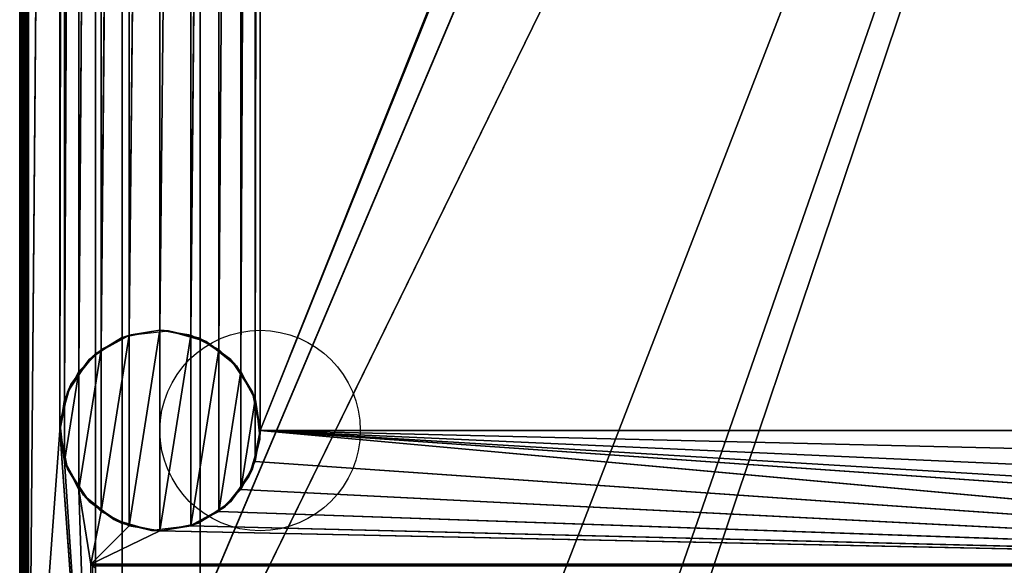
# Model space of a CAD drawing. Header units: millimetres. Extents: x -10 to 414, y -927 to 10.
# Tile 14 of 27: x 0 to 221, y -815 to -693. Entities that reach past the tile are written whole.
import ezdxf

# ---------------------------------------------------------------- set-up
doc = ezdxf.new("R2010")
doc.units = ezdxf.units.MM
doc.header["$MEASUREMENT"] = 0
for name, color, linetype, lineweight in [('0 Misc', 7, 'Continuous', 35), ('10 Raster Images', 7, 'Continuous', 35), ('5 Hatches', 7, 'Continuous', 35)]:
    doc.layers.add(name, color=color, linetype=linetype, lineweight=lineweight)

msp = doc.modelspace()

# ---------------------------------------------------------------- linework, layer by layer
at = {"layer": '0 Misc', "color": 160, "linetype": 'Continuous', "lineweight": 25}
for p, q in [((0, -1, 719), (0, -899, 719)), ((0, -899, 699), (0, -1, 699)), ((1, -899, 720), (1, -1, 720)), ((1, -881, 13), (1, -2, 13)), ((1, -2, 698), (1, -881, 698)), ((2, -2, 12), (2, -881, 12)), ((17, -815, 34.5), (17, -17, 34.5)), ((17, -881, 698), (17, -17, 698)), ((17, -17, 698), (17, -815.71, 34.21)), ((17, -17, 698), (17, -815.45, 34.39)), ((17, -17, 698), (17, -815.16, 34.49)), ((17, -17, 698), (17, -815, 34.5)), ((17, -881, 698), (383, -17, 698)), ((54, -785, 12), (347.1, -52.05, 12)), ((2, -881, 12), (9, -59, 12)), ((9, -59, 12), (9, -785, 12)), ((52.9, -778.05, 12), (54, -59, 12)), ((54, -59, 12), (54, -785, 12)), ((54, -785, 12), (346, -59, 12)), ((9, -785, 12), (10.1, -65.95, 12)), ((10.1, -778.05, 12), (10.1, -65.95, 12)), ((49.7, -771.77, 12), (52.9, -65.95, 12)), ((52.9, -778.05, 12), (52.9, -65.95, 12)), ((10.1, -778.05, 12), (13.3, -72.23, 12)), ((13.3, -771.77, 12), (13.3, -72.23, 12)), ((44.73, -766.8, 12), (49.7, -72.23, 12)), ((49.7, -771.77, 12), (49.7, -72.23, 12)), ((13.3, -771.77, 12), (18.27, -77.2, 12)), ((18.27, -766.8, 12), (18.27, -77.2, 12)), ((38.45, -763.6, 12), (44.73, -77.2, 12)), ((44.73, -766.8, 12), (44.73, -77.2, 12)), ((18.27, -766.8, 12), (24.55, -80.4, 12)), ((24.55, -763.6, 12), (24.55, -80.4, 12)), ((24.55, -763.6, 12), (31.5, -81.5, 12)), ((31.5, -762.5, 12), (38.45, -80.4, 12)), ((31.5, -762.5, 12), (31.5, -81.5, 12)), ((38.45, -763.6, 12), (38.45, -80.4, 12)), ((23, -883, 93), (23, -159, 93)), ((23, -883, 70), (23, -159, 70)), ((23, -883, 70), (377, -159, 70)), ((40.5, -883, 451), (40.5, -159, 451)), ((40.5, -883, 428), (40.5, -159, 428)), ((112.5, -842, 70), (377, -159, 70)), ((139.5, -842, 70), (377, -159, 70)), ((139.5, -864, 70), (377, -159, 70)), ((24.55, -806.4), (31.5, -762.5)), ((31.5, -807.5), (31.5, -762.5)), ((18.27, -803.2), (24.55, -763.6)), ((24.55, -806.4), (24.55, -763.6)), ((31.5, -807.5), (38.45, -763.6)), ((38.45, -806.4), (38.45, -763.6)), ((13.3, -798.23), (18.27, -766.8)), ((18.27, -803.2), (18.27, -766.8)), ((38.45, -806.4), (44.73, -766.8)), ((44.73, -803.2), (44.73, -766.8)), ((10.1, -791.95), (13.3, -771.77)), ((13.3, -798.23), (13.3, -771.77)), ((44.73, -803.2), (49.7, -771.77)), ((49.7, -798.23), (49.7, -771.77)), ((10.1, -791.95), (10.1, -778.05)), ((49.7, -798.23), (52.9, -778.05)), ((52.9, -791.95), (52.9, -778.05)), ((9, -785, 12), (2, -881, 12)), ((16, -881, 12), (9, -785, 12)), ((384, -815, 12), (54, -785, 12)), ((361.55, -806.4, 12), (54, -785, 12)), ((355.27, -803.2, 12), (54, -785, 12)), ((350.3, -798.23, 12), (54, -785, 12)), ((347.1, -791.95, 12), (54, -785, 12)), ((346, -785, 12), (54, -785, 12)), ((16, -881, 12), (10.1, -791.95, 12)), ((384, -815, 12), (52.9, -791.95, 12)), ((13.3, -798.23, 12), (16, -815, 12)), ((16, -881, 12), (13.3, -798.23, 12)), ((384, -815, 12), (49.7, -798.23, 12)), ((16, -815, 12), (18.27, -803.2, 12)), ((384, -815, 12), (44.73, -803.2, 12)), ((16, -815, 12), (24.55, -806.4, 12)), ((384, -815, 12), (38.45, -806.4, 12)), ((16, -815, 12), (31.5, -807.5, 12)), ((384, -815, 12), (31.5, -807.5, 12)), ((16, -815, 12), (384, -815, 12)), ((16, -881, 12), (16, -815, 12)), ((383, -815, 34.5), (17, -815, 34.5))]:
    msp.add_line(p, q, dxfattribs=at).dxf.unprotected_set("ltscale", 0)
for centre in [(54, -785), (54, -785, 12)]:
    msp.add_circle(centre, 22.5, dxfattribs=at).dxf.unprotected_set("ltscale", 0)
at = {"layer": '0 Misc', "color": 160, "linetype": 'Continuous', "lineweight": 25, "extrusion": (-0.654654, -0.755929, 0)}
msp.add_arc((545.64, 13, 605.61), 1.41, 270, 0, dxfattribs=at).dxf.unprotected_set("ltscale", 0)
at = {"layer": '0 Misc', "color": 160, "linetype": 'Continuous', "lineweight": 25, "extrusion": (1, 0, 0)}
msp.add_arc((-815, 33.5, 17), 1, 90, 180, dxfattribs=at).dxf.unprotected_set("ltscale", 0)
at = {"layer": '0 Misc', "color": 7, "lineweight": 25}
for points, invisible_edges in [([(0, -1, 719), (0, -899, 699), (0, -899, 719)], 1), ([(0, -1, 719), (0, -1, 699), (0, -899, 699)], 12), ([(0.08, -899, 698.62), (0, -1, 699), (0.08, -1, 698.62)], 1), ([(0.08, -899, 698.62), (0, -899, 699), (0, -1, 699)], 12), ([(0, -1, 719), (0.08, -899, 719.38), (0.08, -1, 719.38)], 1), ([(0, -1, 719), (0, -899, 719), (0.08, -899, 719.38)], 12), ([(0.29, -899, 698.29), (0.08, -1, 698.62), (0.29, -1, 698.29)], 1), ([(0.29, -899, 698.29), (0.08, -899, 698.62), (0.08, -1, 698.62)], 12), ([(0.29, -899, 719.71), (0.08, -1, 719.38), (0.08, -899, 719.38)], 1), ([(0.29, -899, 719.71), (0.29, -1, 719.71), (0.08, -1, 719.38)], 12), ([(0.62, -899, 698.08), (0.29, -1, 698.29), (0.62, -1, 698.08)], 1), ([(0.62, -899, 698.08), (0.29, -899, 698.29), (0.29, -1, 698.29)], 12), ([(0.62, -899, 719.92), (0.29, -1, 719.71), (0.29, -899, 719.71)], 1), ([(0.62, -899, 719.92), (0.62, -1, 719.92), (0.29, -1, 719.71)], 12), ([(1, -899, 698), (0.62, -1, 698.08), (1, -881, 698)], 1), ([(1, -899, 698), (0.62, -899, 698.08), (0.62, -1, 698.08)], 12), ([(0.62, -1, 698.08), (1, -2, 698), (1, -881, 698)], 12), ([(1, -899, 720), (0.62, -1, 719.92), (0.62, -899, 719.92)], 1), ([(1, -899, 720), (1, -1, 720), (0.62, -1, 719.92)], 12), ([(1, -881, 13), (1.08, -2, 12.62), (1.08, -881, 12.62)], 1), ([(1, -881, 13), (1, -2, 13), (1.08, -2, 12.62)], 12), ([(1.29, -2, 12.29), (1.08, -881, 12.62), (1.08, -2, 12.62)], 1), ([(1.29, -2, 12.29), (1.29, -881, 12.29), (1.08, -881, 12.62)], 12), ([(1.62, -2, 12.08), (1.29, -881, 12.29), (1.29, -2, 12.29)], 1), ([(1.62, -2, 12.08), (1.62, -881, 12.08), (1.29, -881, 12.29)], 12), ([(2, -2, 12), (1.62, -881, 12.08), (1.62, -2, 12.08)], 1), ([(2, -2, 12), (2, -881, 12), (1.62, -881, 12.08)], 12), ([(383, -815, 34.5), (17, -17, 34.5), (17, -815, 34.5)], 1), ([(383, -815, 34.5), (383, -17, 34.5), (17, -17, 34.5)], 12), ([(23, -883, 93), (23, -159, 70), (23, -883, 70)], 1), ([(23, -883, 93), (23, -159, 93), (23, -159, 70)], 12), ([(359.5, -883, 451), (40.5, -159, 451), (40.5, -883, 451)], 1), ([(359.5, -883, 451), (359.5, -159, 451), (40.5, -159, 451)], 12), ([(40.5, -883, 428), (359.5, -159, 428), (359.5, -883, 428)], 1), ([(40.5, -883, 428), (40.5, -159, 428), (359.5, -159, 428)], 12), ([(40.5, -883, 451), (40.5, -159, 428), (40.5, -883, 428)], 1), ([(40.5, -883, 451), (40.5, -159, 451), (40.5, -159, 428)], 12), ([(16, -815, 12), (383.62, -815.38, 12.08), (16.38, -815.38, 12.08)], 1), ([(16, -815, 12), (384, -815, 12), (383.62, -815.38, 12.08)], 1), ([(16, -881, 12), (16, -815, 12), (16.38, -815.38, 12.08)], 1), ([(383, -815, 34.5), (17, -815.38, 34.42), (383, -815.38, 34.42)], 1), ([(383, -815, 34.5), (17, -815, 34.5), (17, -815.38, 34.42)], 12)]:
    msp.add_3dface(points, dxfattribs=dict(at, invisible_edges=invisible_edges))
for points in [[(2, -2, 12), (9, -59, 12), (2, -881, 12)], [(17, -881, 698), (17, -815.71, 34.21), (17, -17, 698)], [(17, -17, 698), (17, -815.71, 34.21), (17, -815.45, 34.39)], [(17, -17, 698), (17, -815.45, 34.39), (17, -815.16, 34.49)], [(17, -17, 698), (17, -815.16, 34.49), (17, -815, 34.5)], [(17, -17, 698), (17, -815, 34.5), (17, -17, 34.5)], [(383, -17, 698), (17, -881, 698), (17, -17, 698)], [(17, -881, 698), (383, -17, 698), (383, -881, 698)], [(54, -59, 12), (347.1, -52.05, 12), (54, -785, 12)], [(54, -785, 12), (347.1, -52.05, 12), (346, -59, 12)], [(9, -785, 12), (2, -881, 12), (9, -59, 12)], [(10.1, -65.95, 12), (9, -785, 12), (9, -59, 12)], [(52.9, -778.05, 12), (52.9, -65.95, 12), (54, -59, 12)], [(52.9, -778.05, 12), (54, -59, 12), (54, -785, 12)], [(346, -785, 12), (54, -785, 12), (346, -59, 12)], [(9, -785, 12), (10.1, -65.95, 12), (10.1, -778.05, 12)], [(10.1, -778.05, 12), (10.1, -65.95, 12), (13.3, -72.23, 12)], [(49.7, -771.77, 12), (49.7, -72.23, 12), (52.9, -65.95, 12)], [(49.7, -771.77, 12), (52.9, -65.95, 12), (52.9, -778.05, 12)], [(10.1, -778.05, 12), (13.3, -72.23, 12), (13.3, -771.77, 12)], [(13.3, -771.77, 12), (13.3, -72.23, 12), (18.27, -77.2, 12)], [(44.73, -766.8, 12), (44.73, -77.2, 12), (49.7, -72.23, 12)], [(44.73, -766.8, 12), (49.7, -72.23, 12), (49.7, -771.77, 12)], [(13.3, -771.77, 12), (18.27, -77.2, 12), (18.27, -766.8, 12)], [(18.27, -766.8, 12), (18.27, -77.2, 12), (24.55, -80.4, 12)], [(38.45, -763.6, 12), (38.45, -80.4, 12), (44.73, -77.2, 12)], [(38.45, -763.6, 12), (44.73, -77.2, 12), (44.73, -766.8, 12)], [(18.27, -766.8, 12), (24.55, -80.4, 12), (24.55, -763.6, 12)], [(24.55, -763.6, 12), (24.55, -80.4, 12), (31.5, -81.5, 12)], [(24.55, -763.6, 12), (31.5, -81.5, 12), (31.5, -762.5, 12)], [(31.5, -762.5, 12), (31.5, -81.5, 12), (38.45, -80.4, 12)], [(31.5, -762.5, 12), (38.45, -80.4, 12), (38.45, -763.6, 12)], [(23, -883, 93), (360.3, -882.9, 93), (23, -159, 93)], [(23, -159, 93), (360.3, -882.9, 93), (360.3, -159.1, 93)], [(377, -159, 70), (23, -883, 70), (23, -159, 70)], [(23, -883, 70), (377, -159, 70), (112.5, -842, 70)], [(112.5, -842, 70), (377, -159, 70), (139.5, -842, 70)], [(139.5, -842, 70), (377, -159, 70), (139.5, -864, 70)], [(139.5, -864, 70), (377, -159, 70), (260.5, -842, 70)], [(24.55, -806.4), (24.55, -763.6), (31.5, -762.5)], [(24.55, -806.4), (31.5, -762.5), (31.5, -807.5)], [(31.5, -807.5), (31.5, -762.5), (38.45, -763.6)], [(18.27, -803.2), (18.27, -766.8), (24.55, -763.6)], [(18.27, -803.2), (24.55, -763.6), (24.55, -806.4)], [(31.5, -807.5), (38.45, -763.6), (38.45, -806.4)], [(38.45, -806.4), (38.45, -763.6), (44.73, -766.8)], [(13.3, -798.23), (13.3, -771.77), (18.27, -766.8)], [(13.3, -798.23), (18.27, -766.8), (18.27, -803.2)], [(38.45, -806.4), (44.73, -766.8), (44.73, -803.2)], [(44.73, -803.2), (44.73, -766.8), (49.7, -771.77)], [(10.1, -791.95), (10.1, -778.05), (13.3, -771.77)], [(10.1, -791.95), (13.3, -771.77), (13.3, -798.23)], [(44.73, -803.2), (49.7, -771.77), (49.7, -798.23)], [(49.7, -798.23), (49.7, -771.77), (52.9, -778.05)], [(10.1, -778.05), (10.1, -791.95), (9, -785)], [(49.7, -798.23), (52.9, -778.05), (52.9, -791.95)], [(52.9, -791.95), (52.9, -778.05), (54, -785)], [(2, -881, 12), (9, -785, 12), (16, -881, 12)], [(16, -881, 12), (9, -785, 12), (10.1, -791.95, 12)], [(384, -815, 12), (52.9, -791.95, 12), (54, -785, 12)], [(384, -815, 12), (54, -785, 12), (361.55, -806.4, 12)], [(361.55, -806.4, 12), (54, -785, 12), (355.27, -803.2, 12)], [(355.27, -803.2, 12), (54, -785, 12), (350.3, -798.23, 12)], [(350.3, -798.23, 12), (54, -785, 12), (347.1, -791.95, 12)], [(347.1, -791.95, 12), (54, -785, 12), (346, -785, 12)], [(16, -881, 12), (10.1, -791.95, 12), (13.3, -798.23, 12)], [(384, -815, 12), (49.7, -798.23, 12), (52.9, -791.95, 12)], [(18.27, -803.2, 12), (16, -815, 12), (13.3, -798.23, 12)], [(16, -881, 12), (13.3, -798.23, 12), (16, -815, 12)], [(384, -815, 12), (44.73, -803.2, 12), (49.7, -798.23, 12)], [(16, -815, 12), (18.27, -803.2, 12), (24.55, -806.4, 12)], [(384, -815, 12), (38.45, -806.4, 12), (44.73, -803.2, 12)], [(16, -815, 12), (24.55, -806.4, 12), (31.5, -807.5, 12)], [(384, -815, 12), (31.5, -807.5, 12), (38.45, -806.4, 12)], [(16, -815, 12), (31.5, -807.5, 12), (384, -815, 12)]]:
    msp.add_3dface(points, dxfattribs=at)
at = {"layer": '0 Misc', "color": 164, "lineweight": 25}
for points in [[(22.89, -764.21), (24.69, -763.56, 12), (31.5, -762.5)], [(31.5, -762.5), (24.69, -763.56, 12), (33.41, -762.58, 12)], [(40.11, -764.21), (31.5, -762.5), (33.41, -762.58, 12)], [(41.85, -765.02, 12), (40.11, -764.21), (33.41, -762.58, 12)], [(17, -767.8, 12), (22.89, -764.21), (15.59, -769.09)], [(17, -767.8, 12), (24.69, -763.56, 12), (22.89, -764.21)], [(41.85, -765.02, 12), (47.41, -769.09), (40.11, -764.21)], [(48.7, -770.5, 12), (47.41, -769.09), (41.85, -765.02, 12)], [(11.52, -774.65, 12), (15.59, -769.09), (10.71, -776.39)], [(17, -767.8, 12), (15.59, -769.09), (11.52, -774.65, 12)], [(48.7, -770.5, 12), (52.29, -776.39), (47.41, -769.09)], [(52.94, -778.19, 12), (52.29, -776.39), (48.7, -770.5, 12)], [(11.52, -774.65, 12), (10.71, -776.39), (9.08, -783.09, 12)], [(9.08, -783.09, 12), (10.71, -776.39), (9, -785)], [(52.94, -778.19, 12), (54, -785), (52.29, -776.39)], [(53.92, -786.91, 12), (54, -785), (52.94, -778.19, 12)], [(9.08, -783.09, 12), (9, -785), (10.06, -791.81, 12)], [(10.06, -791.81, 12), (9, -785), (10.71, -793.61)], [(53.92, -786.91, 12), (52.29, -793.61), (54, -785)], [(51.48, -795.35, 12), (52.29, -793.61), (53.92, -786.91, 12)], [(10.06, -791.81, 12), (10.71, -793.61), (14.3, -799.5, 12)], [(14.3, -799.5, 12), (10.71, -793.61), (15.59, -800.91)], [(51.48, -795.35, 12), (47.41, -800.91), (52.29, -793.61)], [(46, -802.2, 12), (47.41, -800.91), (51.48, -795.35, 12)], [(14.3, -799.5, 12), (15.59, -800.91), (21.15, -804.98, 12)], [(21.15, -804.98, 12), (15.59, -800.91), (22.89, -805.79)], [(38.31, -806.44, 12), (40.11, -805.79), (46, -802.2, 12)], [(46, -802.2, 12), (40.11, -805.79), (47.41, -800.91)], [(21.15, -804.98, 12), (22.89, -805.79), (29.59, -807.42, 12)], [(29.59, -807.42, 12), (22.89, -805.79), (31.5, -807.5)], [(29.59, -807.42, 12), (31.5, -807.5), (38.31, -806.44, 12)], [(38.31, -806.44, 12), (31.5, -807.5), (40.11, -805.79)]]:
    msp.add_3dface(points, dxfattribs=at)
at = {"layer": '10 Raster Images', "color": 160, "linetype": 'Continuous', "lineweight": 25}
for p, q in [((2, -2, 12), (2, -881, 12)), ((17, -881, 698), (17, -17, 698)), ((17, -17, 34.5), (17, -815, 34.5)), ((17, -17, 698), (17, -881, 698)), ((23, -883, 93), (23, -159, 93)), ((23, -159, 70), (23, -883, 70)), ((31.5, -762.5), (24.55, -763.6)), ((24.55, -763.6, 12), (31.5, -762.5, 12)), ((38.45, -763.6), (31.5, -762.5)), ((31.5, -762.5, 12), (38.45, -763.6, 12)), ((24.55, -763.6), (18.27, -766.8)), ((18.27, -766.8, 12), (24.55, -763.6, 12)), ((44.73, -766.8), (38.45, -763.6)), ((38.45, -763.6, 12), (44.73, -766.8, 12)), ((18.27, -766.8), (13.3, -771.77)), ((13.3, -771.77, 12), (18.27, -766.8, 12)), ((49.7, -771.77), (44.73, -766.8)), ((44.73, -766.8, 12), (49.7, -771.77, 12)), ((13.3, -771.77), (10.1, -778.05)), ((10.1, -778.05, 12), (13.3, -771.77, 12)), ((52.9, -778.05), (49.7, -771.77)), ((49.7, -771.77, 12), (52.9, -778.05, 12)), ((10.1, -778.05), (9, -785)), ((9, -785, 12), (10.1, -778.05, 12)), ((54, -785), (52.9, -778.05)), ((52.9, -778.05, 12), (54, -785, 12)), ((9, -785), (10.1, -791.95)), ((10.1, -791.95, 12), (9, -785, 12)), ((52.9, -791.95), (54, -785)), ((54, -785, 12), (52.9, -791.95, 12)), ((10.1, -791.95), (13.3, -798.23)), ((13.3, -798.23, 12), (10.1, -791.95, 12)), ((49.7, -798.23), (52.9, -791.95)), ((52.9, -791.95, 12), (49.7, -798.23, 12)), ((13.3, -798.23), (18.27, -803.2)), ((18.27, -803.2, 12), (13.3, -798.23, 12)), ((44.73, -803.2), (49.7, -798.23)), ((49.7, -798.23, 12), (44.73, -803.2, 12)), ((18.27, -803.2), (24.55, -806.4)), ((24.55, -806.4, 12), (18.27, -803.2, 12)), ((38.45, -806.4), (44.73, -803.2)), ((44.73, -803.2, 12), (38.45, -806.4, 12)), ((24.55, -806.4), (31.5, -807.5)), ((31.5, -807.5, 12), (24.55, -806.4, 12)), ((31.5, -807.5), (38.45, -806.4)), ((38.45, -806.4, 12), (31.5, -807.5, 12)), ((16, -815, 12), (384, -815, 12)), ((16, -881, 12), (16, -815, 12)), ((17, -815, 34.5), (17, -815.16, 34.49)), ((17, -815.16, 34.49), (17, -815.45, 34.39))]:
    msp.add_line(p, q, dxfattribs=at).dxf.unprotected_set("ltscale", 0)
at = {"layer": '5 Hatches', "color": 7, "lineweight": 25}
for points, invisible_edges in [([(399, -899, 720), (1, -1, 720), (1, -899, 720)], 1), ([(399, -899, 720), (399, -1, 720), (1, -1, 720)], 12), ([(1, -881, 698), (1, -2, 13), (1, -881, 13)], 1), ([(1, -881, 698), (1, -2, 698), (1, -2, 13)], 12)]:
    msp.add_3dface(points, dxfattribs=dict(at, invisible_edges=invisible_edges))

doc.saveas('drawing.dxf')
